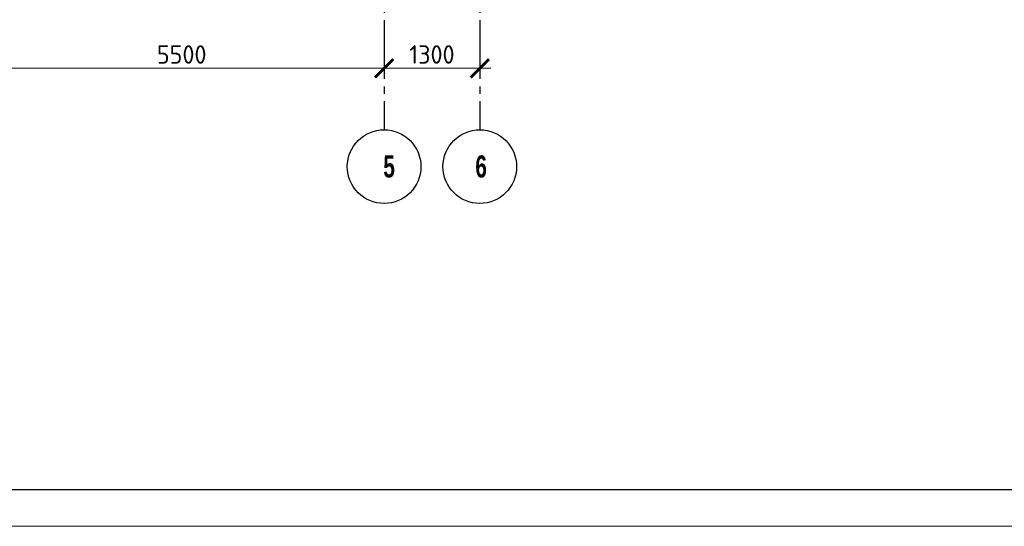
# Model space of a CAD drawing. Header units: millimetres. Extents: x 259029 to 2494469, y -731578 to -57567.
# Tile 19 of 252: x 352066 to 365440, y -659978 to -653101. Entities that reach past the tile are written whole.
import ezdxf

# ---------------------------------------------------------------- set-up
doc = ezdxf.new("R2010")
doc.units = ezdxf.units.MM
doc.linetypes.add('______5', pattern=[1100, 800, -100, 100, -100])
doc.linetypes.add('Б-1.1 оси$0$Б-1.1 Оси$0$GOST2.303 5', pattern=[24, 20, -1.5, 1, -1.5])
doc.layers.get('Defpoints').update_dxf_attribs({"color": 140})
for name, color, linetype, lineweight in [('ОСИ', 151, 'Б-1.1 оси$0$Б-1.1 Оси$0$GOST2.303 5', 9), ('РАЗРЕЗЫ', 10, 'Continuous', 60), ('ТОНКИЕ', 7, 'Continuous', 9)]:
    doc.layers.add(name, color=color, linetype=linetype, lineweight=lineweight)
doc.layers.add('ТОЛСТЫЕ_ОСНОВНЫЕ', color=6, linetype='Continuous')
doc.styles.add('Century Gothic', font='GOTHIC.TTF')
doc.styles.add('ГОСТ', font='GOST_Common.ttf')
doc.dimstyles.new('ГОСТ', dxfattribs={"dimscale": 0, "dimtxt": 2.5, "dimasz": 2.5, "dimexe": 1.25, "dimexo": 0.625, "dimtad": 1, "dimdec": 0, "dimtxsty": 'ГОСТ', "dimblk": 'ARCHTICK', "dimcen": 2.5, "dimdle": 1.5, "dimclrd": 256, "dimclre": 256, "dimclrt": 256, "dimadec": 0, "dimazin": 0, "dimtfac": 1, "dimtdec": 0, "dimtmove": 1, "dimatfit": 3, "dimfxl": 2, "dimtfill": 1, "dimlwd": 0, "dimarcsym": 0})

# ---------------------------------------------------------------- blocks, each defined once
blk = doc.blocks.new('*U28')
at = {"layer": 'ТОЛСТЫЕ_ОСНОВНЫЕ', "color": 6}
blk.add_lwpolyline([(20, 5), (886, 5), (886, 415), (20, 415)], close=True, dxfattribs=at)
at = {"layer": 'ТОНКИЕ'}
blk.add_lwpolyline([(0, 0), (891, 0), (891, 420), (0, 420)], close=True, dxfattribs=at)
blk = doc.blocks.new('_ArchTick')
at = {"color": 0, "linetype": 'ByBlock', "const_width": 0.15}
blk.add_lwpolyline([(-0.5, -0.5), (0.5, 0.5)], dxfattribs=at)
blk = doc.blocks.new('*D924')
at = {"layer": 'Defpoints', "color": 0, "lineweight": -2, "transparency": 16777216}
for p in [(351516, -653440), (357016, -653440), (357016, -653760)]:
    blk.add_point(p, dxfattribs=at)
at = {"layer": 'РАЗРЕЗЫ', "lineweight": -2, "transparency": 16777216}
for p, q in [((351516, -653503), (351516, -653885)), ((357016, -653503), (357016, -653885))]:
    blk.add_line(p, q, dxfattribs=at)
at = {"layer": 'РАЗРЕЗЫ', "lineweight": 0, "transparency": 16777216}
blk.add_line((351366, -653760), (357166, -653760), dxfattribs=at)
at = {"layer": 'РАЗРЕЗЫ', "lineweight": 0, "transparency": 16777216, "xscale": 250, "yscale": 250, "zscale": 250, "rotation": 180}
blk.add_blockref('_ArchTick', (351516, -653760), dxfattribs=at)
at = {"layer": 'РАЗРЕЗЫ', "lineweight": 0, "transparency": 16777216, "xscale": 250, "yscale": 250, "zscale": 250}
blk.add_blockref('_ArchTick', (357016, -653760), dxfattribs=at)
at = {"layer": 'РАЗРЕЗЫ', "lineweight": 0, "transparency": 16777216, "insert": (354266, -653573), "char_height": 250, "width": 458, "attachment_point": 5, "style": 'ГОСТ', "bg_fill": 3, "box_fill_scale": 1.1, "bg_fill_color": 256, "bg_fill_true_color": 13158600, "bg_fill_transparency": 0}
blk.add_mtext('5500', dxfattribs=at)
blk = doc.blocks.new('*D925')
at = {"layer": 'Defpoints', "color": 0, "lineweight": -2, "transparency": 16777216}
for p in [(357016, -653440), (358316, -653382), (358316, -653760)]:
    blk.add_point(p, dxfattribs=at)
at = {"layer": 'РАЗРЕЗЫ', "lineweight": -2, "transparency": 16777216}
for p, q in [((358316, -653444), (358316, -653885)), ((357016, -653503), (357016, -653885))]:
    blk.add_line(p, q, dxfattribs=at)
at = {"layer": 'РАЗРЕЗЫ', "lineweight": 0, "transparency": 16777216}
blk.add_line((356866, -653760), (358466, -653760), dxfattribs=at)
at = {"layer": 'РАЗРЕЗЫ', "lineweight": 0, "transparency": 16777216, "xscale": 250, "yscale": 250, "zscale": 250, "rotation": 180}
blk.add_blockref('_ArchTick', (357016, -653760), dxfattribs=at)
at = {"layer": 'РАЗРЕЗЫ', "lineweight": 0, "transparency": 16777216, "xscale": 250, "yscale": 250, "zscale": 250}
blk.add_blockref('_ArchTick', (358316, -653760), dxfattribs=at)
at = {"layer": 'РАЗРЕЗЫ', "lineweight": 0, "transparency": 16777216, "insert": (357666, -653573), "char_height": 250, "width": 458, "attachment_point": 5, "style": 'ГОСТ', "bg_fill": 3, "box_fill_scale": 1.1, "bg_fill_color": 256, "bg_fill_true_color": 13158600, "bg_fill_transparency": 0}
blk.add_mtext('1300', dxfattribs=at)
blk = doc.blocks.new('NSY101')
at = {"color": 0, "linetype": 'ByBlock', "lineweight": -2}
blk.add_circle((0, 0), 50, dxfattribs=at)

msp = doc.modelspace()

# ---------------------------------------------------------------- linework, layer by layer
at = {"layer": 'ОСИ', "color": 16, "linetype": '______5', "lineweight": 25}
for p, q in [((357015.6, -649805.6), (357015.6, -654595.4)), ((358315.6, -649805.4), (358315.6, -654595.2))]:
    msp.add_line(p, q, dxfattribs=at)

# ---------------------------------------------------------------- block references
at = {"xscale": 100, "yscale": 100, "zscale": 100}
msp.add_blockref('*U28', (316337.4, -659978), dxfattribs=at)
at = {"layer": 'ОСИ', "color": 16, "linetype": 'Continuous', "lineweight": 25, "xscale": 10, "yscale": 10, "zscale": 10}
for p in [(357015.6, -655095.4), (358315.6, -655095.2)]:
    msp.add_blockref('NSY101', p, dxfattribs=at)

# ---------------------------------------------------------------- texts
at = {"layer": 'ОСИ', "color": 16, "linetype": 'Continuous', "lineweight": 25, "char_height": 300, "attachment_point": 5, "style": 'Century Gothic'}
for s, insert, width in [('{\\fCentury Gothic|b1|i0|c204|p34;\\W0.7;5}', (357083.4, -655095.3), 425), ('{\\fCentury Gothic|b1|i0|c204|p34;\\W0.7;6}', (358333.4, -655095.1), 320)]:
    msp.add_mtext(s, dxfattribs=dict(at, insert=insert, width=width))

# ---------------------------------------------------------------- next in the draw order: dimensions: what is measured, and where the dimension line sits
at = {"layer": 'РАЗРЕЗЫ', "color": 0, "lineweight": 0}
dim = msp.add_linear_dim(base=(357015.6, -653760.5), p1=(351515.6, -653440.5), p2=(357015.6, -653440.5), dimstyle='ГОСТ', override={"dimscale": 100, "dimtix": 0, "dimtofl": 1, "dimtmove": 1, "dimatfit": 3}, dxfattribs=at)
dim.commit()
dim.dimension.update_dxf_attribs({"geometry": '*D924', "text_midpoint": (354265.6, -653573)})

# ---------------------------------------------------------------- next in the draw order: dimensions: what is measured, and where the dimension line sits
dim = msp.add_linear_dim(base=(358315.6, -653760.5), p1=(357015.6, -653440.5), p2=(358315.6, -653382), dimstyle='ГОСТ', override={"dimscale": 100, "dimtix": 0, "dimtofl": 1, "dimtmove": 1, "dimatfit": 3}, dxfattribs=at)
dim.commit()
dim.dimension.update_dxf_attribs({"geometry": '*D925', "text_midpoint": (357665.6, -653573)})

doc.saveas('drawing.dxf')
